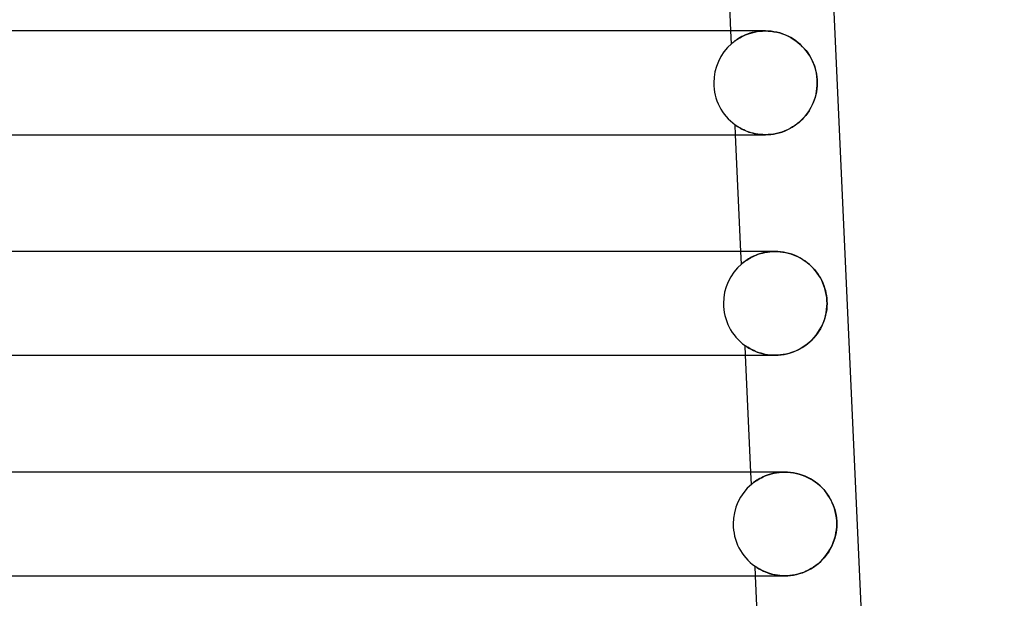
# Model space of a CAD drawing. Header units: millimetres. Extents: x -232 to 232, y -2 to 170.
# Tile 32 of 33: x 152 to 190, y 127 to 149. Entities that reach past the tile are written whole.
import ezdxf

# ---------------------------------------------------------------- set-up
doc = ezdxf.new("R2010")
doc.units = ezdxf.units.MM
doc.layers.add('HIDDEN', color=7, linetype='Continuous')
doc.layers.add('THICK', color=7, linetype='Continuous')

msp = doc.modelspace()

# ---------------------------------------------------------------- linework, layer by layer
at = {"layer": 'HIDDEN'}
for p, q in [((179.311, 148.008), (179.289, 148.5)), ((179.925, 148.376), (180.011, 148.406)), ((180.017, 148.408), (179.933, 148.379)), ((180.011, 148.406), (180.102, 148.432)), ((180.107, 148.434), (180.017, 148.408)), ((180.102, 148.432), (180.197, 148.455)), ((180.2, 148.456), (180.107, 148.434)), ((180.197, 148.455), (180.296, 148.474)), ((180.299, 148.475), (180.2, 148.456)), ((180.296, 148.474), (180.399, 148.488)), ((180.401, 148.488), (180.299, 148.475)), ((180.399, 148.488), (180.506, 148.497)), ((180.507, 148.497), (180.401, 148.488)), ((180.506, 148.497), (180.615, 148.5)), ((180.615, 148.5), (180.507, 148.497)), ((180.724, 148.497), (180.615, 148.5)), ((180.835, 148.488), (180.724, 148.497)), ((180.947, 148.472), (180.835, 148.488)), ((181.059, 148.45), (180.947, 148.472)), ((181.171, 148.421), (181.059, 148.45)), ((181.281, 148.385), (181.171, 148.421)), ((181.39, 148.343), (181.281, 148.385)), ((179.311, 148.008), (179.314, 148.011)), ((179.315, 148.011), (179.311, 148.008)), ((179.314, 148.011), (179.324, 148.02)), ((179.327, 148.022), (179.315, 148.011)), ((179.324, 148.02), (179.341, 148.034)), ((179.346, 148.038), (179.327, 148.022)), ((179.341, 148.034), (179.365, 148.053)), ((179.372, 148.06), (179.346, 148.038)), ((179.365, 148.053), (179.395, 148.078)), ((179.404, 148.085), (179.372, 148.06)), ((179.395, 148.078), (179.431, 148.105)), ((179.442, 148.114), (179.404, 148.085)), ((179.431, 148.105), (179.473, 148.136)), ((179.485, 148.145), (179.442, 148.114)), ((179.473, 148.136), (179.521, 148.169)), ((179.533, 148.177), (179.485, 148.145)), ((179.521, 148.169), (179.575, 148.204)), ((179.587, 148.211), (179.533, 148.177)), ((179.575, 148.204), (179.634, 148.239)), ((179.646, 148.246), (179.587, 148.211)), ((179.634, 148.239), (179.699, 148.275)), ((179.71, 148.28), (179.646, 148.246)), ((179.699, 148.275), (179.769, 148.31)), ((179.779, 148.314), (179.71, 148.28)), ((179.769, 148.31), (179.845, 148.344)), ((179.854, 148.347), (179.779, 148.314)), ((179.845, 148.344), (179.925, 148.376)), ((179.933, 148.379), (179.854, 148.347)), ((181.496, 148.295), (181.39, 148.343)), ((181.598, 148.241), (181.496, 148.295)), ((181.697, 148.182), (181.598, 148.241)), ((181.792, 148.117), (181.697, 148.182)), ((181.883, 148.047), (181.792, 148.117)), ((181.969, 147.972), (181.883, 148.047)), ((182.051, 147.892), (181.969, 147.972)), ((182.128, 147.809), (182.051, 147.892)), ((182.2, 147.721), (182.128, 147.809)), ((182.267, 147.63), (182.2, 147.721)), ((182.328, 147.535), (182.267, 147.63)), ((182.385, 147.435), (182.328, 147.535)), ((182.436, 147.332), (182.385, 147.435)), ((182.482, 147.223), (182.436, 147.332)), ((182.522, 147.111), (182.482, 147.223)), ((182.556, 146.994), (182.522, 147.111)), ((182.583, 146.874), (182.556, 146.994)), ((182.602, 146.75), (182.583, 146.874)), ((182.614, 146.626), (182.602, 146.75)), ((182.618, 146.5), (182.614, 146.626)), ((182.615, 146.391), (182.618, 146.5)), ((182.571, 146.068), (182.591, 146.175)), ((182.591, 146.175), (182.606, 146.282)), ((182.606, 146.282), (182.615, 146.391)), ((182.433, 145.662), (182.475, 145.76)), ((182.475, 145.76), (182.512, 145.86)), ((182.512, 145.86), (182.544, 145.963)), ((182.544, 145.963), (182.571, 146.068)), ((182.213, 145.297), (182.275, 145.383)), ((182.275, 145.383), (182.333, 145.473)), ((182.333, 145.473), (182.385, 145.566)), ((182.385, 145.566), (182.433, 145.662)), ((181.833, 144.914), (181.918, 144.983)), ((181.918, 144.983), (181.999, 145.056)), ((181.999, 145.056), (182.075, 145.133)), ((182.075, 145.133), (182.146, 145.213)), ((182.146, 145.213), (182.213, 145.297)), ((179.456, 144.877), (179.452, 144.88)), ((179.469, 144.5), (179.452, 144.88)), ((179.452, 144.88), (179.455, 144.877)), ((179.455, 144.877), (179.466, 144.87)), ((179.468, 144.868), (179.456, 144.877)), ((179.466, 144.87), (179.483, 144.858)), ((179.488, 144.854), (179.468, 144.868)), ((179.483, 144.858), (179.506, 144.842)), ((179.514, 144.836), (179.488, 144.854)), ((179.506, 144.842), (179.536, 144.822)), ((179.547, 144.815), (179.514, 144.836)), ((179.536, 144.822), (179.572, 144.799)), ((179.585, 144.791), (179.547, 144.815)), ((179.572, 144.799), (179.614, 144.773)), ((179.628, 144.765), (179.585, 144.791)), ((179.614, 144.773), (179.662, 144.746)), ((179.676, 144.738), (179.628, 144.765)), ((179.662, 144.746), (179.715, 144.717)), ((179.728, 144.711), (179.676, 144.738)), ((179.715, 144.717), (179.774, 144.689)), ((179.786, 144.683), (179.728, 144.711)), ((179.774, 144.689), (179.837, 144.66)), ((179.849, 144.655), (179.786, 144.683)), ((179.837, 144.66), (179.906, 144.632)), ((179.917, 144.628), (179.849, 144.655)), ((179.906, 144.632), (179.98, 144.605)), ((179.99, 144.602), (179.917, 144.628)), ((179.98, 144.605), (180.058, 144.58)), ((180.067, 144.578), (179.99, 144.602)), ((181.142, 144.571), (181.248, 144.603)), ((181.248, 144.603), (181.353, 144.641)), ((181.353, 144.641), (181.455, 144.685)), ((181.455, 144.685), (181.555, 144.735)), ((181.555, 144.735), (181.651, 144.79)), ((181.651, 144.79), (181.744, 144.85)), ((181.744, 144.85), (181.833, 144.914)), ((180.058, 144.58), (180.141, 144.558)), ((180.148, 144.556), (180.067, 144.578)), ((180.141, 144.558), (180.229, 144.538)), ((180.234, 144.537), (180.148, 144.556)), ((180.229, 144.538), (180.32, 144.522)), ((180.324, 144.522), (180.234, 144.537)), ((180.32, 144.522), (180.415, 144.51)), ((180.418, 144.51), (180.324, 144.522)), ((180.415, 144.51), (180.514, 144.503)), ((180.515, 144.503), (180.418, 144.51)), ((180.514, 144.503), (180.615, 144.5)), ((180.615, 144.5), (180.515, 144.503)), ((180.615, 144.5), (180.718, 144.503)), ((180.718, 144.503), (180.822, 144.511)), ((180.822, 144.511), (180.929, 144.525)), ((180.929, 144.525), (181.035, 144.545)), ((181.035, 144.545), (181.142, 144.571)), ((179.695, 139.515), (179.673, 140)), ((179.854, 139.64), (179.898, 139.671)), ((179.912, 139.68), (179.865, 139.648)), ((179.898, 139.671), (179.948, 139.702)), ((179.965, 139.713), (179.912, 139.68)), ((179.948, 139.702), (180.002, 139.735)), ((180.024, 139.747), (179.965, 139.713)), ((180.002, 139.735), (180.061, 139.768)), ((180.087, 139.782), (180.024, 139.747)), ((180.061, 139.768), (180.125, 139.8)), ((180.156, 139.815), (180.087, 139.782)), ((180.125, 139.8), (180.193, 139.832)), ((180.23, 139.848), (180.156, 139.815)), ((180.193, 139.832), (180.266, 139.863)), ((180.309, 139.879), (180.23, 139.848)), ((180.266, 139.863), (180.343, 139.891)), ((180.393, 139.908), (180.309, 139.879)), ((180.343, 139.891), (180.424, 139.917)), ((180.482, 139.934), (180.393, 139.908)), ((180.424, 139.917), (180.51, 139.941)), ((180.575, 139.956), (180.482, 139.934)), ((180.51, 139.941), (180.599, 139.961)), ((180.673, 139.975), (180.575, 139.956)), ((180.599, 139.961), (180.693, 139.978)), ((180.775, 139.988), (180.673, 139.975)), ((180.693, 139.978), (180.789, 139.99)), ((180.881, 139.997), (180.775, 139.988)), ((180.789, 139.99), (180.889, 139.997)), ((180.99, 140), (180.881, 139.997)), ((180.889, 139.997), (180.99, 140)), ((181.096, 139.997), (180.99, 140)), ((181.204, 139.988), (181.096, 139.997)), ((181.313, 139.974), (181.204, 139.988)), ((181.422, 139.953), (181.313, 139.974)), ((181.531, 139.925), (181.422, 139.953)), ((181.639, 139.891), (181.531, 139.925)), ((181.745, 139.852), (181.639, 139.891)), ((181.849, 139.806), (181.745, 139.852)), ((181.95, 139.754), (181.849, 139.806)), ((182.048, 139.697), (181.95, 139.754)), ((182.141, 139.635), (182.048, 139.697)), ((179.703, 139.522), (179.695, 139.515)), ((179.695, 139.515), (179.702, 139.521)), ((179.702, 139.521), (179.721, 139.538)), ((179.724, 139.54), (179.703, 139.522)), ((179.721, 139.538), (179.748, 139.56)), ((179.753, 139.564), (179.724, 139.54)), ((179.748, 139.56), (179.781, 139.586)), ((179.787, 139.591), (179.753, 139.564)), ((179.781, 139.586), (179.815, 139.612)), ((179.823, 139.618), (179.787, 139.591)), ((179.815, 139.612), (179.854, 139.64)), ((179.865, 139.648), (179.823, 139.618)), ((182.231, 139.568), (182.141, 139.635)), ((182.317, 139.497), (182.231, 139.568)), ((182.398, 139.421), (182.317, 139.497)), ((182.475, 139.34), (182.398, 139.421)), ((182.547, 139.256), (182.475, 139.34)), ((182.615, 139.168), (182.547, 139.256)), ((182.677, 139.076), (182.615, 139.168)), ((182.735, 138.981), (182.677, 139.076)), ((182.787, 138.882), (182.735, 138.981)), ((182.834, 138.78), (182.787, 138.882)), ((182.875, 138.676), (182.834, 138.78)), ((182.91, 138.568), (182.875, 138.676)), ((182.94, 138.458), (182.91, 138.568)), ((182.963, 138.346), (182.94, 138.458)), ((182.98, 138.231), (182.963, 138.346)), ((182.99, 138.116), (182.98, 138.231)), ((182.96, 137.639), (182.978, 137.758)), ((182.978, 137.758), (182.989, 137.879)), ((182.989, 137.879), (182.993, 138)), ((182.993, 138), (182.99, 138.116)), ((182.864, 137.294), (182.903, 137.407)), ((182.903, 137.407), (182.935, 137.522)), ((182.935, 137.522), (182.96, 137.639)), ((182.708, 136.974), (182.766, 137.077)), ((182.766, 137.077), (182.818, 137.184)), ((182.818, 137.184), (182.864, 137.294)), ((182.415, 136.597), (182.497, 136.685)), ((182.497, 136.685), (182.573, 136.777)), ((182.573, 136.777), (182.644, 136.874)), ((182.644, 136.874), (182.708, 136.974)), ((179.841, 136.37), (179.836, 136.373)), ((179.836, 136.373), (179.841, 136.37)), ((179.853, 136), (179.837, 136.373)), ((179.854, 136.361), (179.841, 136.37)), ((179.841, 136.37), (179.853, 136.361)), ((179.853, 136.361), (179.874, 136.347)), ((179.874, 136.347), (179.854, 136.361)), ((179.902, 136.328), (179.874, 136.347)), ((179.874, 136.347), (179.903, 136.327)), ((179.935, 136.307), (179.902, 136.328)), ((179.903, 136.327), (179.939, 136.304)), ((179.973, 136.283), (179.935, 136.307)), ((179.939, 136.304), (179.983, 136.277)), ((180.015, 136.258), (179.973, 136.283)), ((179.983, 136.277), (180.034, 136.248)), ((180.062, 136.232), (180.015, 136.258)), ((180.034, 136.248), (180.092, 136.217)), ((181.925, 136.233), (182.033, 136.294)), ((182.033, 136.294), (182.136, 136.362)), ((182.136, 136.362), (182.235, 136.435)), ((182.235, 136.435), (182.328, 136.514)), ((182.328, 136.514), (182.415, 136.597)), ((180.115, 136.205), (180.062, 136.232)), ((180.092, 136.217), (180.156, 136.185)), ((180.172, 136.178), (180.115, 136.205)), ((180.156, 136.185), (180.227, 136.154)), ((180.234, 136.151), (180.172, 136.178)), ((180.227, 136.154), (180.303, 136.124)), ((180.301, 136.124), (180.234, 136.151)), ((180.373, 136.099), (180.301, 136.124)), ((180.303, 136.124), (180.386, 136.095)), ((180.449, 136.076), (180.373, 136.099)), ((180.386, 136.095), (180.474, 136.069)), ((180.529, 136.055), (180.449, 136.076)), ((180.474, 136.069), (180.568, 136.046)), ((180.614, 136.036), (180.529, 136.055)), ((180.568, 136.046), (180.667, 136.027)), ((180.703, 136.021), (180.614, 136.036)), ((180.667, 136.027), (180.771, 136.012)), ((180.795, 136.01), (180.703, 136.021)), ((180.771, 136.012), (180.879, 136.003)), ((180.892, 136.003), (180.795, 136.01)), ((180.879, 136.003), (180.99, 136)), ((180.99, 136), (180.892, 136.003)), ((180.99, 136), (181.105, 136.003)), ((181.105, 136.003), (181.222, 136.014)), ((181.222, 136.014), (181.342, 136.031)), ((181.342, 136.031), (181.461, 136.056)), ((181.461, 136.056), (181.58, 136.089)), ((181.58, 136.089), (181.698, 136.13)), ((181.698, 136.13), (181.813, 136.178)), ((181.813, 136.178), (181.925, 136.233)), ((180.078, 131.023), (180.057, 131.5)), ((180.462, 131.281), (180.531, 131.315)), ((180.531, 131.315), (180.463, 131.282)), ((180.531, 131.315), (180.606, 131.348)), ((180.605, 131.348), (180.531, 131.315)), ((180.684, 131.379), (180.605, 131.348)), ((180.606, 131.348), (180.685, 131.379)), ((180.768, 131.408), (180.684, 131.379)), ((180.685, 131.379), (180.77, 131.408)), ((180.856, 131.433), (180.768, 131.408)), ((180.77, 131.408), (180.859, 131.434)), ((180.95, 131.456), (180.856, 131.433)), ((180.859, 131.434), (180.953, 131.457)), ((181.048, 131.474), (180.95, 131.456)), ((180.953, 131.457), (181.051, 131.475)), ((181.15, 131.488), (181.048, 131.474)), ((181.051, 131.475), (181.152, 131.488)), ((181.256, 131.497), (181.15, 131.488)), ((181.152, 131.488), (181.257, 131.497)), ((181.365, 131.5), (181.256, 131.497)), ((181.257, 131.497), (181.365, 131.5)), ((181.474, 131.497), (181.365, 131.5)), ((181.586, 131.488), (181.474, 131.497)), ((181.698, 131.472), (181.586, 131.488)), ((181.811, 131.449), (181.698, 131.472)), ((181.924, 131.42), (181.811, 131.449)), ((182.035, 131.384), (181.924, 131.42)), ((182.145, 131.341), (182.035, 131.384)), ((182.252, 131.292), (182.145, 131.341)), ((180.078, 131.023), (180.081, 131.026)), ((180.082, 131.026), (180.078, 131.023)), ((180.081, 131.026), (180.092, 131.034)), ((180.092, 131.034), (180.082, 131.026)), ((180.109, 131.049), (180.092, 131.034)), ((180.092, 131.034), (180.108, 131.048)), ((180.108, 131.048), (180.132, 131.067)), ((180.133, 131.068), (180.109, 131.049)), ((180.132, 131.067), (180.161, 131.09)), ((180.164, 131.092), (180.133, 131.068)), ((180.161, 131.09), (180.197, 131.117)), ((180.2, 131.119), (180.164, 131.092)), ((180.197, 131.117), (180.239, 131.147)), ((180.242, 131.149), (180.2, 131.119)), ((180.239, 131.147), (180.286, 131.179)), ((180.289, 131.181), (180.242, 131.149)), ((180.286, 131.179), (180.339, 131.213)), ((180.342, 131.214), (180.289, 131.181)), ((180.339, 131.213), (180.398, 131.247)), ((180.399, 131.248), (180.342, 131.214)), ((180.398, 131.247), (180.462, 131.281)), ((180.463, 131.282), (180.399, 131.248)), ((182.355, 131.237), (182.252, 131.292)), ((182.455, 131.176), (182.355, 131.237)), ((182.551, 131.11), (182.455, 131.176)), ((182.643, 131.039), (182.551, 131.11)), ((182.73, 130.962), (182.643, 131.039)), ((182.812, 130.881), (182.73, 130.962)), ((182.89, 130.795), (182.812, 130.881)), ((182.962, 130.705), (182.89, 130.795)), ((183.029, 130.612), (182.962, 130.705)), ((183.091, 130.514), (183.029, 130.612)), ((183.147, 130.413), (183.091, 130.514)), ((183.197, 130.308), (183.147, 130.413)), ((183.241, 130.201), (183.197, 130.308)), ((183.279, 130.09), (183.241, 130.201)), ((183.311, 129.976), (183.279, 130.09)), ((183.336, 129.859), (183.311, 129.976)), ((183.354, 129.74), (183.336, 129.859)), ((183.365, 129.621), (183.354, 129.74)), ((183.368, 129.5), (183.365, 129.621)), ((183.365, 129.383), (183.368, 129.5)), ((183.284, 128.928), (183.314, 129.04)), ((183.314, 129.04), (183.338, 129.153)), ((183.338, 129.153), (183.354, 129.268)), ((183.354, 129.268), (183.365, 129.383)), ((183.157, 128.609), (183.205, 128.713)), ((183.205, 128.713), (183.248, 128.819)), ((183.248, 128.819), (183.284, 128.928)), ((182.907, 128.226), (182.978, 128.316)), ((182.978, 128.316), (183.043, 128.41)), ((183.043, 128.41), (183.103, 128.508)), ((183.103, 128.508), (183.157, 128.609)), ((182.474, 127.836), (182.57, 127.904)), ((182.57, 127.904), (182.662, 127.978)), ((182.662, 127.978), (182.749, 128.056)), ((182.749, 128.056), (182.831, 128.139)), ((182.831, 128.139), (182.907, 128.226)), ((180.225, 127.863), (180.221, 127.867)), ((180.237, 127.5), (180.221, 127.867)), ((180.221, 127.867), (180.225, 127.863)), ((180.239, 127.854), (180.225, 127.863)), ((180.225, 127.863), (180.237, 127.855)), ((180.237, 127.855), (180.258, 127.841)), ((180.26, 127.84), (180.239, 127.854)), ((180.258, 127.841), (180.286, 127.822)), ((180.287, 127.821), (180.26, 127.84)), ((180.286, 127.822), (180.323, 127.799)), ((180.32, 127.8), (180.287, 127.821)), ((180.358, 127.777), (180.32, 127.8)), ((180.323, 127.799), (180.366, 127.772)), ((180.4, 127.753), (180.358, 127.777)), ((180.366, 127.772), (180.417, 127.743)), ((180.446, 127.727), (180.4, 127.753)), ((180.417, 127.743), (180.474, 127.713)), ((180.498, 127.701), (180.446, 127.727)), ((180.474, 127.713), (180.538, 127.682)), ((180.555, 127.674), (180.498, 127.701)), ((180.538, 127.682), (180.608, 127.651)), ((180.617, 127.648), (180.555, 127.674)), ((180.608, 127.651), (180.684, 127.622)), ((180.683, 127.622), (180.617, 127.648)), ((180.754, 127.597), (180.683, 127.622)), ((180.684, 127.622), (180.766, 127.593)), ((180.829, 127.574), (180.754, 127.597)), ((180.766, 127.593), (180.853, 127.568)), ((180.909, 127.554), (180.829, 127.574)), ((180.853, 127.568), (180.946, 127.545)), ((180.993, 127.536), (180.909, 127.554)), ((180.946, 127.545), (181.045, 127.526)), ((181.081, 127.521), (180.993, 127.536)), ((181.045, 127.526), (181.148, 127.512)), ((181.173, 127.509), (181.081, 127.521)), ((181.148, 127.512), (181.255, 127.503)), ((181.268, 127.502), (181.173, 127.509)), ((181.476, 127.503), (181.589, 127.513)), ((181.589, 127.513), (181.703, 127.529)), ((181.703, 127.529), (181.819, 127.552)), ((181.819, 127.552), (181.934, 127.583)), ((181.934, 127.583), (182.047, 127.62)), ((182.047, 127.62), (182.159, 127.665)), ((182.159, 127.665), (182.268, 127.716)), ((182.268, 127.716), (182.373, 127.773)), ((182.373, 127.773), (182.474, 127.836)), ((181.255, 127.503), (181.365, 127.5)), ((181.365, 127.5), (181.268, 127.502)), ((181.365, 127.5), (181.476, 127.503))]:
    msp.add_line(p, q, dxfattribs=at)
for centre, start, end in [((180.625, 146.5), 131.0766, 180), ((180.625, 146.5), 180, 234.0973), ((181, 138), 130.7469, 180), ((181, 138), 180, 234.427), ((181.375, 129.5), 130.4186, 180), ((181.375, 129.5), 180, 234.7551)]:
    msp.add_arc(centre, 2, start, end, dxfattribs=at)
at = {"layer": 'THICK'}
for p, q in [((182.435, 167.493), (189.826, 3.905)), ((179.289, 148.5), (179.085, 153)), ((180.615, 148.5), (2, 148.5)), ((180.615, 148.5), (180.726, 148.497)), ((180.726, 148.497), (180.837, 148.488)), ((180.837, 148.488), (180.949, 148.472)), ((180.949, 148.472), (181.061, 148.449)), ((181.061, 148.449), (181.172, 148.421)), ((181.172, 148.421), (181.282, 148.385)), ((181.282, 148.385), (181.389, 148.344)), ((181.389, 148.344), (181.493, 148.296)), ((181.493, 148.296), (181.594, 148.243)), ((181.594, 148.243), (181.692, 148.185)), ((181.692, 148.185), (181.785, 148.122)), ((181.785, 148.122), (181.874, 148.054)), ((181.874, 148.054), (181.959, 147.982)), ((181.959, 147.982), (182.039, 147.905)), ((182.039, 147.905), (182.114, 147.824)), ((182.114, 147.824), (182.185, 147.74)), ((182.185, 147.74), (182.251, 147.652)), ((182.251, 147.652), (182.312, 147.56)), ((182.312, 147.56), (182.369, 147.465)), ((182.369, 147.465), (182.419, 147.367)), ((182.419, 147.367), (182.465, 147.266)), ((182.465, 147.266), (182.505, 147.162)), ((182.505, 147.162), (182.539, 147.056)), ((182.539, 147.056), (182.567, 146.948)), ((182.567, 146.948), (182.589, 146.838)), ((182.589, 146.838), (182.605, 146.726)), ((182.605, 146.726), (182.615, 146.613)), ((182.615, 146.613), (182.618, 146.5)), ((182.618, 146.5), (182.615, 146.384)), ((182.588, 146.156), (182.565, 146.044)), ((182.605, 146.269), (182.588, 146.156)), ((182.615, 146.384), (182.605, 146.269)), ((182.501, 145.827), (182.46, 145.723)), ((182.536, 145.934), (182.501, 145.827)), ((182.565, 146.044), (182.536, 145.934)), ((182.304, 145.427), (182.241, 145.335)), ((182.361, 145.523), (182.304, 145.427)), ((182.413, 145.621), (182.361, 145.523)), ((182.46, 145.723), (182.413, 145.621)), ((181.94, 145.003), (181.853, 144.93)), ((182.023, 145.08), (181.94, 145.003)), ((182.101, 145.161), (182.023, 145.08)), ((182.174, 145.246), (182.101, 145.161)), ((182.241, 145.335), (182.174, 145.246)), ((181.255, 144.605), (181.147, 144.572)), ((181.362, 144.645), (181.255, 144.605)), ((181.466, 144.691), (181.362, 144.645)), ((181.568, 144.742), (181.466, 144.691)), ((181.667, 144.8), (181.568, 144.742)), ((181.762, 144.862), (181.667, 144.8)), ((181.853, 144.93), (181.762, 144.862)), ((2, 144.5), (180.616, 144.5)), ((179.673, 140), (179.469, 144.5)), ((180.718, 144.503), (180.615, 144.5)), ((180.823, 144.511), (180.718, 144.503)), ((180.93, 144.525), (180.823, 144.511)), ((181.039, 144.546), (180.93, 144.525)), ((181.147, 144.572), (181.039, 144.546)), ((180.99, 140), (2, 140)), ((180.99, 140), (181.089, 139.998)), ((181.089, 139.998), (181.19, 139.99)), ((181.19, 139.99), (181.292, 139.977)), ((181.292, 139.977), (181.394, 139.959)), ((181.394, 139.959), (181.495, 139.935)), ((181.495, 139.935), (181.595, 139.906)), ((181.595, 139.906), (181.693, 139.872)), ((181.693, 139.872), (181.79, 139.833)), ((181.79, 139.833), (181.883, 139.789)), ((181.883, 139.789), (181.974, 139.741)), ((181.974, 139.741), (182.062, 139.688)), ((182.062, 139.688), (182.147, 139.631)), ((182.147, 139.631), (182.228, 139.57)), ((182.228, 139.57), (182.306, 139.506)), ((182.306, 139.506), (182.38, 139.438)), ((182.38, 139.438), (182.451, 139.367)), ((182.451, 139.367), (182.517, 139.293)), ((182.517, 139.293), (182.58, 139.215)), ((182.58, 139.215), (182.638, 139.135)), ((182.638, 139.135), (182.693, 139.052)), ((182.693, 139.052), (182.743, 138.966)), ((182.743, 138.966), (182.789, 138.878)), ((182.789, 138.878), (182.831, 138.787)), ((182.831, 138.787), (182.868, 138.694)), ((182.868, 138.694), (182.901, 138.599)), ((182.901, 138.599), (182.929, 138.502)), ((182.929, 138.502), (182.952, 138.404)), ((182.952, 138.404), (182.97, 138.304)), ((182.97, 138.304), (182.983, 138.203)), ((182.983, 138.203), (182.991, 138.102)), ((182.98, 137.768), (182.963, 137.654)), ((182.99, 137.883), (182.98, 137.768)), ((182.993, 138), (182.99, 137.883)), ((182.991, 138.102), (182.993, 138)), ((182.91, 137.432), (182.875, 137.325)), ((182.94, 137.542), (182.91, 137.432)), ((182.963, 137.654), (182.94, 137.542)), ((182.735, 137.02), (182.677, 136.924)), ((182.787, 137.118), (182.735, 137.02)), ((182.834, 137.22), (182.787, 137.118)), ((182.875, 137.325), (182.834, 137.22)), ((182.473, 136.658), (182.395, 136.577)), ((182.546, 136.743), (182.473, 136.658)), ((182.614, 136.832), (182.546, 136.743)), ((182.677, 136.924), (182.614, 136.832)), ((181.94, 136.24), (181.837, 136.189)), ((182.038, 136.297), (181.94, 136.24)), ((182.134, 136.36), (182.038, 136.297)), ((182.225, 136.427), (182.134, 136.36)), ((182.312, 136.5), (182.225, 136.427)), ((182.395, 136.577), (182.312, 136.5)), ((2, 136), (180.991, 136)), ((180.057, 131.5), (179.853, 136)), ((181.093, 136.003), (180.99, 136)), ((181.197, 136.011), (181.093, 136.003)), ((181.303, 136.025), (181.197, 136.011)), ((181.411, 136.045), (181.303, 136.025)), ((181.519, 136.071), (181.411, 136.045)), ((181.626, 136.104), (181.519, 136.071)), ((181.733, 136.144), (181.626, 136.104)), ((181.837, 136.189), (181.733, 136.144)), ((181.365, 131.5), (2, 131.5)), ((181.365, 131.5), (181.476, 131.497)), ((181.476, 131.497), (181.587, 131.488)), ((181.587, 131.488), (181.7, 131.472)), ((181.7, 131.472), (181.812, 131.449)), ((181.812, 131.449), (181.924, 131.42)), ((181.924, 131.42), (182.033, 131.385)), ((182.033, 131.385), (182.141, 131.343)), ((182.141, 131.343), (182.245, 131.295)), ((182.245, 131.295), (182.346, 131.242)), ((182.346, 131.242), (182.444, 131.184)), ((182.444, 131.184), (182.537, 131.12)), ((182.537, 131.12), (182.626, 131.052)), ((182.626, 131.052), (182.711, 130.98)), ((182.711, 130.98), (182.791, 130.903)), ((182.791, 130.903), (182.866, 130.822)), ((182.866, 130.822), (182.937, 130.738)), ((182.937, 130.738), (183.003, 130.649)), ((183.003, 130.649), (183.064, 130.558)), ((183.064, 130.558), (183.12, 130.462)), ((183.12, 130.462), (183.171, 130.364)), ((183.171, 130.364), (183.216, 130.263)), ((183.216, 130.263), (183.256, 130.16)), ((183.256, 130.16), (183.29, 130.053)), ((183.29, 130.053), (183.318, 129.946)), ((183.318, 129.946), (183.34, 129.836)), ((183.34, 129.836), (183.355, 129.725)), ((183.355, 129.725), (183.365, 129.613)), ((183.365, 129.613), (183.368, 129.5)), ((183.368, 129.5), (183.365, 129.387)), ((183.318, 129.057), (183.29, 128.95)), ((183.34, 129.165), (183.318, 129.057)), ((183.355, 129.276), (183.34, 129.165)), ((183.365, 129.387), (183.355, 129.276)), ((183.218, 128.744), (183.175, 128.644)), ((183.257, 128.845), (183.218, 128.744)), ((183.29, 128.95), (183.257, 128.845)), ((182.948, 128.277), (182.88, 128.194)), ((183.012, 128.365), (182.948, 128.277)), ((183.071, 128.455), (183.012, 128.365)), ((183.125, 128.548), (183.071, 128.455)), ((183.175, 128.644), (183.125, 128.548)), ((182.56, 127.897), (182.47, 127.834)), ((182.646, 127.965), (182.56, 127.897)), ((182.729, 128.037), (182.646, 127.965)), ((182.806, 128.113), (182.729, 128.037)), ((182.88, 128.194), (182.806, 128.113)), ((181.564, 127.51), (181.464, 127.502)), ((181.666, 127.523), (181.564, 127.51)), ((181.77, 127.541), (181.666, 127.523)), ((181.873, 127.566), (181.77, 127.541)), ((181.977, 127.596), (181.873, 127.566)), ((182.08, 127.633), (181.977, 127.596)), ((182.181, 127.675), (182.08, 127.633)), ((182.28, 127.722), (182.181, 127.675)), ((182.377, 127.776), (182.28, 127.722)), ((182.47, 127.834), (182.377, 127.776)), ((2, 127.5), (181.366, 127.5)), ((180.441, 123), (180.237, 127.5)), ((181.464, 127.502), (181.365, 127.5))]:
    msp.add_line(p, q, dxfattribs=at)

doc.saveas('drawing.dxf')
